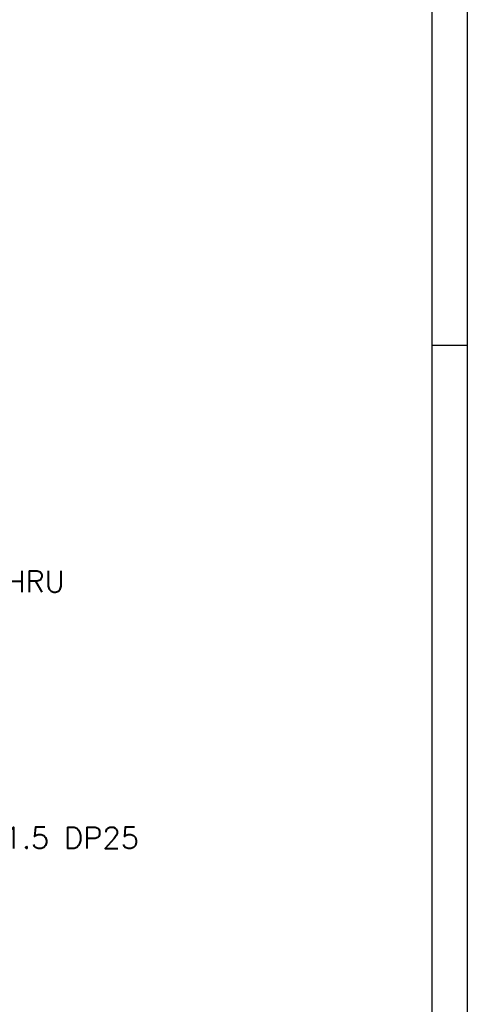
# Model space of a CAD drawing. Extents: x 25458 to 27143, y -1873 to -685.
# Tile 9 of 22: x 26964 to 27140, y -1538 to -1151. Entities that reach past the tile are written whole.
import ezdxf

# ---------------------------------------------------------------- set-up
doc = ezdxf.new("R2010")
doc.units = 0
doc.header["$LTSCALE"] = 25.4
doc.layers.get('0').update_dxf_attribs({"linetype": 'CONTINUOUS'})
doc.layers.get('Defpoints').update_dxf_attribs({"linetype": 'CONTINUOUS'})
doc.layers.add('ATA-DIM', color=252, linetype='CONTINUOUS', lineweight=25)
doc.styles.get("Standard").update_dxf_attribs({"font": 'simplex.shx'})
doc.dimstyles.new('ata_A1', dxfattribs={"dimtxt": 4.2, "dimasz": 4.2, "dimexe": 2, "dimexo": 2, "dimgap": 2, "dimtad": 0, "dimtih": 1, "dimtoh": 1, "dimdec": 6, "dimdsep": 46, "dimtxsty": 'Standard', "dimcen": 0, "dimclrd": 252, "dimclre": 252, "dimclrt": 4, "dimadec": 6, "dimazin": 2, "dimtfac": 1, "dimtdec": 6, "dimtofl": 0, "dimtmove": 0, "dimatfit": 3, "dimfxl": 0, "dimtolj": 1, "dimtzin": 0, "dimlwd": 0, "dimlwe": 0, "dimarcsym": 0})

# ---------------------------------------------------------------- blocks, each defined once
blk = doc.blocks.new('*D19211')
at = {"layer": 'ATA-DIM', "color": 252, "lineweight": 0}
for p, q in [((26896.41, -1472.74), (26853.95, -1450.47)), ((26904.81, -1472.74), (26896.41, -1472.74))]:
    blk.add_line(p, q, dxfattribs=at)
at = {"layer": 'ATA-DIM', "color": 252}
blk.add_solid([(26854.6, -1449.23), (26853.3, -1451.71), (26846.51, -1446.56)], dxfattribs=at)
at = {"layer": 'Defpoints', "color": 0}
for p in [(26837.66, -1441.92), (26846.51, -1446.56)]:
    blk.add_point(p, dxfattribs=at)
at = {"layer": 'ATA-DIM', "color": 4, "ltscale": 0.2, "insert": (26961.61, -1472.74), "char_height": 8.4, "attachment_point": 5}
blk.add_mtext('8-M10x1.5 DP25', dxfattribs=at)
blk = doc.blocks.new('*D19210')
at = {"layer": 'ATA-DIM', "color": 252, "lineweight": 0}
for p, q in [((26894.79, -1372.01), (26873.37, -1394.49)), ((26903.22, -1372.01), (26894.79, -1372.01))]:
    blk.add_line(p, q, dxfattribs=at)
at = {"layer": 'ATA-DIM', "color": 252}
blk.add_solid([(26872.36, -1393.52), (26874.38, -1395.45), (26867.57, -1400.56)], dxfattribs=at)
at = {"layer": 'Defpoints', "color": 0}
for p in [(26867.57, -1400.56), (26859.98, -1408.53)]:
    blk.add_point(p, dxfattribs=at)
at = {"layer": 'ATA-DIM', "color": 4, "ltscale": 0.2, "insert": (26945.39, -1372.01), "char_height": 8.4, "attachment_point": 5}
blk.add_mtext('4-%%c11 THRU', dxfattribs=at)
blk = doc.blocks.new('ata-Border-A1-002')
at = {"color": 253, "ltscale": 0.5}
blk.add_line((841, 594), (841, 0), dxfattribs=at)
blk.add_line((834, 585), (834, 9))
at = {"color": 253, "linetype": 'Continuous'}
blk.add_line((841, 297), (834, 297), dxfattribs=at)

msp = doc.modelspace()

# ---------------------------------------------------------------- block references
at = {"xscale": 2, "yscale": 2, "zscale": 2}
msp.add_blockref('ata-Border-A1-002', (25458.1118978, -1873.3364804), dxfattribs=at)
msp.add_blockref('ata-Border-A1-002', (25458.1118978, -1873.3364804), dxfattribs=at)

# ---------------------------------------------------------------- dimensions: what is measured, and where the dimension line sits
at = {"layer": 'ATA-DIM'}
for p1, p2, text, picture, middle in [((26859.9821903, -1408.5267555), (26867.5722992, -1400.5649563), '4-<> THRU', '*D19210', (26945.3939721, -1372.0102283)), ((26837.6553967, -1441.9171648), (26846.5107451, -1446.5628946), '8-M10x1.5 DP25', '*D19211', (26961.6069367, -1472.7396429))]:
    dim = msp.add_diameter_dim_2p(p1=p1, p2=p2, text=text, dimstyle='ata_A1', override={"dimscale": 2, "dimtp": 0.1, "dimtm": 0.1, "dimtfac": 0.71, "dimtdec": 3, "dimtolj": 0, "dimtzin": 8}, dxfattribs=at)
    dim.commit()
    dim.dimension.update_dxf_attribs({"geometry": picture, "text_midpoint": middle, "dimtype": 163})

doc.saveas('drawing.dxf')
